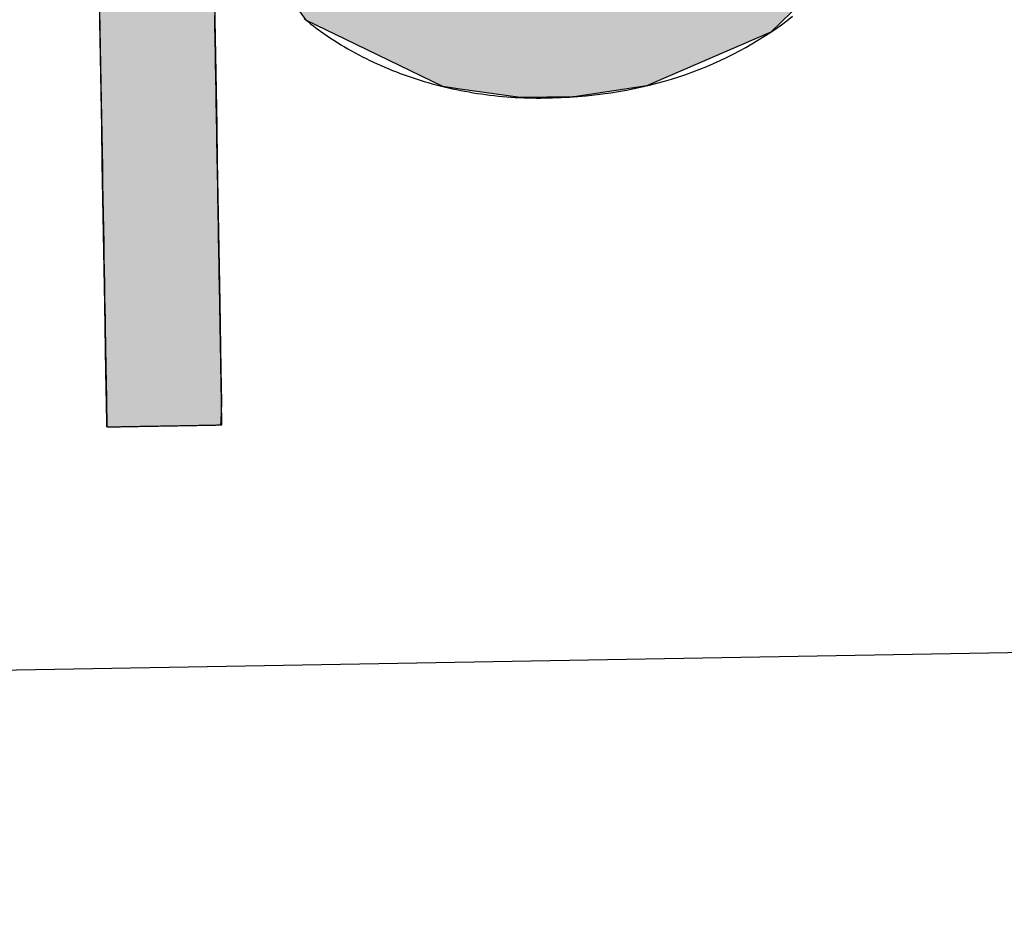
# Model space of a CAD drawing. Extents: x 1073 to 6773, y 6141 to 11466.
# Tile 13 of 53: x 3324 to 3378, y 8011 to 8061. Entities that reach past the tile are written whole.
import ezdxf

# ---------------------------------------------------------------- set-up
doc = ezdxf.new("R2010")
doc.units = 0
doc.layers.get('0').update_dxf_attribs({"linetype": 'CONTINUOUS'})
doc.layers.add('LOGO', color=7, linetype='CONTINUOUS')

# ---------------------------------------------------------------- blocks, each defined once
blk = doc.blocks.new('*U43')
at = {"layer": 'LOGO', "color": 30, "linetype": 'CONTINUOUS'}
for p, q in [((32.4314, 7.5887), (33.3658, 7.7745)), ((33.3658, 7.7745), (34.5329, 7.5887)), ((32.0913, 7.5211), (32.4314, 7.5887)), ((34.5329, 7.5887), (34.6532, 7.5211)), ((29.7932, 7.525), (29.8027, 7.5547)), ((29.7932, 7.1099), (29.7932, 7.525)), ((30.6424, 7.5547), (30.6424, 7.525)), ((30.6424, 7.525), (30.6424, 7.1099)), ((31.467, 7.0733), (32.0913, 7.5211)), ((34.6532, 7.5211), (35.4507, 7.0733)), ((29.7932, 7.1007), (29.7932, 7.1099)), ((30.6424, 7.1099), (30.6424, 7.1007)), ((29.7932, 6.344), (29.7932, 7.1007)), ((30.6424, 7.1007), (30.6424, 6.344)), ((31.3563, 6.9939), (31.467, 7.0733)), ((35.4507, 7.0733), (35.519, 6.9939)), ((31.259, 6.9241), (31.3563, 6.9939)), ((35.519, 6.9939), (35.579, 6.9241)), ((31.1526, 6.8478), (31.259, 6.9241)), ((32.7905, 6.9241), (32.3655, 6.8478)), ((34.6087, 6.6444), (33.9765, 6.9241)), ((35.579, 6.9241), (35.8194, 6.6444)), ((30.9009, 6.5166), (31.1009, 6.8107)), ((31.1009, 6.8107), (31.1526, 6.8478)), ((32.2951, 6.8107), (31.7377, 6.5166)), ((32.3655, 6.8478), (32.2951, 6.8107)), ((34.9961, 6.2907), (34.6087, 6.6444)), ((35.8194, 6.6444), (36.1235, 6.2907)), ((30.7586, 6.3073), (30.9009, 6.5166)), ((31.7377, 6.5166), (31.5396, 6.3073)), ((29.7932, 6.2853), (29.7932, 6.344)), ((30.6424, 6.344), (30.6427, 6.2853)), ((29.7932, 6.1198), (29.7932, 6.2853)), ((30.6427, 6.2853), (30.6437, 6.1198)), ((30.6716, 6.1198), (30.7586, 6.3073)), ((31.5396, 6.3073), (31.3623, 6.1198)), ((35.1019, 6.1942), (34.9961, 6.2907)), ((36.1235, 6.2907), (36.1657, 6.1942)), ((35.5276, 5.3035), (35.1019, 6.1942)), ((36.1657, 6.1942), (36.5551, 5.3035)), ((29.7932, 6.0302), (29.7932, 6.1198)), ((31.3623, 6.1198), (31.2775, 6.0302)), ((29.7932, 5.1537), (29.7932, 6.0302)), ((31.2775, 6.0302), (30.9509, 5.1537)), ((35.7007, 4.9414), (35.5276, 5.3035)), ((36.5551, 5.3035), (36.6175, 4.9414)), ((29.7932, 4.7106), (29.7932, 5.1537)), ((30.9509, 5.1537), (30.7858, 4.7106)), ((35.821, 4.2187), (35.7007, 4.9414)), ((36.6175, 4.9414), (36.7421, 4.2187)), ((29.7932, 3.1889), (29.7932, 4.7106)), ((30.7858, 4.7106), (30.749, 3.1889)), ((35.8233, 4.1743), (35.821, 4.2187)), ((36.7421, 4.2187), (36.7497, 4.1743)), ((35.8397, 3.8506), (35.8233, 4.1743)), ((36.7497, 4.1743), (36.7391, 3.8506)), ((35.8402, 3.7771), (35.8397, 3.8506)), ((36.7391, 3.8506), (36.7367, 3.7771)), ((35.7203, 2.9916), (35.8402, 3.7771)), ((36.7367, 3.7771), (36.711, 2.9916)), ((29.7932, 2.3787), (29.7932, 3.1889)), ((30.749, 3.1889), (30.9915, 2.3787)), ((35.6202, 2.3359), (35.7203, 2.9916)), ((36.711, 2.9916), (36.5465, 2.3359)), ((29.7932, 1.8164), (29.7932, 2.3787)), ((30.9915, 2.3787), (31.1598, 1.8164)), ((35.3621, 1.9028), (35.6202, 2.3359)), ((36.5465, 2.3359), (36.4378, 1.9028)), ((34.9208, 1.1621), (35.3621, 1.9028)), ((36.4378, 1.9028), (36.0286, 1.1621)), ((29.7932, 1.4344), (29.7932, 1.8164)), ((31.1598, 1.8164), (31.4378, 1.4344)), ((29.7932, 1.2526), (29.7932, 1.4344)), ((30.716, 1.4344), (30.7156, 1.2526)), ((30.8692, 1.2584), (30.7449, 1.4344)), ((31.4378, 1.4344), (31.566, 1.2584)), ((29.7932, 0.453), (29.7932, 1.2526)), ((30.7156, 1.2526), (30.7156, 0.453)), ((31.1653, 0.839), (30.8692, 1.2584)), ((31.566, 1.2584), (32.124, 0.839)), ((34.6584, 0.9768), (34.9208, 1.1621)), ((36.0286, 1.1621), (35.9262, 0.9768)), ((34.3729, 0.7752), (34.6584, 0.9768)), ((35.9262, 0.9768), (35.7093, 0.7752)), ((31.3353, 0.5981), (31.1653, 0.839)), ((32.124, 0.839), (32.8471, 0.5981)), ((33.6831, 0.5749), (34.3729, 0.7752)), ((35.7093, 0.7752), (35.4936, 0.5749)), ((31.3517, 0.5749), (31.3353, 0.5981)), ((31.4506, 0.4348), (31.3517, 0.5749)), ((32.8471, 0.5981), (33.6831, 0.5749)), ((35.4936, 0.5749), (35.3428, 0.4348)), ((29.7932, -0.3962), (29.7932, 0.453)), ((30.7156, 0.453), (30.7156, -0.3962)), ((31.764, 0.2763), (31.4506, 0.4348)), ((35.3428, 0.4348), (35.1722, 0.2763)), ((32.5362, -0.1141), (31.764, 0.2763)), ((35.1722, 0.2763), (34.2253, -0.1141)), ((32.6736, -0.1362), (32.5362, -0.1141)), ((33.1549, -0.2136), (32.6736, -0.1362)), ((34.1717, -0.1362), (33.5874, -0.2136)), ((34.2253, -0.1141), (34.1717, -0.1362)), ((33.5778, -0.2148), (33.1549, -0.2136)), ((33.5874, -0.2136), (33.5778, -0.2148)), ((29.7932, -0.6814), (29.7932, -0.3962)), ((30.7156, -0.3962), (30.7156, -0.6814)), ((29.7932, -1.5278), (29.7932, -0.6814)), ((30.7156, -0.6814), (30.7156, -1.5278)), ((29.7932, -1.8157), (29.7932, -1.5278)), ((30.7156, -1.5278), (30.7156, -1.8157)), ((29.7932, -2.3524), (29.7932, -1.8157)), ((30.7156, -1.8157), (30.7156, -2.3524)), ((29.7932, -2.6153), (29.7932, -2.3524)), ((30.7156, -2.3524), (30.7156, -2.6153)), ((29.7932, -2.7675), (29.7932, -2.6153)), ((30.7156, -2.6153), (30.707, -2.7675)), ((29.7932, -2.7972), (29.7932, -2.7675)), ((30.707, -2.7675), (30.7053, -2.7972))]:
    blk.add_line(p, q, dxfattribs=at)
at = {"layer": 'LOGO', "color": 30, "linetype": 'CONTINUOUS', "extrusion": (0, 0, -1)}
for points in [[(-33.3658, 7.7745), (-34.5329, 7.5887), (-32.4314, 7.5887)], [(-32.4314, 7.5887), (-34.6532, 7.5211), (-32.0913, 7.5211)], [(-32.4314, 7.5887), (-34.5329, 7.5887), (-34.6532, 7.5211)], [(-29.8027, 7.5547), (-30.6424, 7.525), (-29.7932, 7.525)], [(-29.7932, 7.525), (-30.6424, 7.1099), (-29.7932, 7.1099)], [(-29.7932, 7.525), (-30.6424, 7.525), (-30.6424, 7.1099)], [(-29.8027, 7.5547), (-30.6424, 7.5547), (-30.6424, 7.525)], [(-32.0913, 7.5211), (-35.4507, 7.0733), (-31.467, 7.0733)], [(-32.0913, 7.5211), (-34.6532, 7.5211), (-35.4507, 7.0733)], [(-29.7932, 7.1099), (-30.6424, 7.1007), (-29.7932, 7.1007)], [(-29.7932, 7.1099), (-30.6424, 7.1099), (-30.6424, 7.1007)], [(-29.7932, 7.1007), (-30.6424, 6.344), (-29.7932, 6.344)], [(-29.7932, 7.1007), (-30.6424, 7.1007), (-30.6424, 6.344)], [(-31.467, 7.0733), (-35.519, 6.9939), (-31.3563, 6.9939)], [(-31.467, 7.0733), (-35.4507, 7.0733), (-35.519, 6.9939)], [(-31.3563, 6.9939), (-32.7905, 6.9241), (-31.259, 6.9241)], [(-31.3563, 6.9939), (-33.1791, 6.9939), (-32.7905, 6.9241)], [(-33.1791, 6.9939), (-35.579, 6.9241), (-33.9765, 6.9241)], [(-33.1791, 6.9939), (-35.519, 6.9939), (-35.579, 6.9241)], [(-31.259, 6.9241), (-32.3655, 6.8478), (-31.1526, 6.8478)], [(-31.259, 6.9241), (-32.7905, 6.9241), (-32.3655, 6.8478)], [(-33.9765, 6.9241), (-35.8194, 6.6444), (-34.6087, 6.6444)], [(-33.9765, 6.9241), (-35.579, 6.9241), (-35.8194, 6.6444)], [(-31.1009, 6.8107), (-31.7377, 6.5166), (-30.9009, 6.5166)], [(-31.1526, 6.8478), (-32.2951, 6.8107), (-31.1009, 6.8107)], [(-31.1009, 6.8107), (-32.2951, 6.8107), (-31.7377, 6.5166)], [(-31.1526, 6.8478), (-32.3655, 6.8478), (-32.2951, 6.8107)], [(-34.6087, 6.6444), (-36.1235, 6.2907), (-34.9961, 6.2907)], [(-34.6087, 6.6444), (-35.8194, 6.6444), (-36.1235, 6.2907)], [(-30.9009, 6.5166), (-31.5396, 6.3073), (-30.7586, 6.3073)], [(-30.9009, 6.5166), (-31.7377, 6.5166), (-31.5396, 6.3073)], [(-29.7932, 6.344), (-30.6427, 6.2853), (-29.7932, 6.2853)], [(-29.7932, 6.344), (-30.6424, 6.344), (-30.6427, 6.2853)], [(-29.7932, 6.2853), (-30.6437, 6.1198), (-29.7932, 6.1198)], [(-29.7932, 6.2853), (-30.6427, 6.2853), (-30.6437, 6.1198)], [(-30.7586, 6.3073), (-31.3623, 6.1198), (-30.6716, 6.1198)], [(-30.7586, 6.3073), (-31.5396, 6.3073), (-31.3623, 6.1198)], [(-34.9961, 6.2907), (-36.1657, 6.1942), (-35.1019, 6.1942)], [(-34.9961, 6.2907), (-36.1235, 6.2907), (-36.1657, 6.1942)], [(-35.1019, 6.1942), (-36.5551, 5.3035), (-35.5276, 5.3035)], [(-35.1019, 6.1942), (-36.1657, 6.1942), (-36.5551, 5.3035)], [(-29.7932, 6.1198), (-31.2775, 6.0302), (-29.7932, 6.0302)], [(-29.7932, 6.1198), (-31.3623, 6.1198), (-31.2775, 6.0302)], [(-29.7932, 6.0302), (-30.9509, 5.1537), (-29.7932, 5.1537)], [(-29.7932, 6.0302), (-31.2775, 6.0302), (-30.9509, 5.1537)], [(-35.5276, 5.3035), (-36.6175, 4.9414), (-35.7007, 4.9414)], [(-35.5276, 5.3035), (-36.5551, 5.3035), (-36.6175, 4.9414)], [(-29.7932, 5.1537), (-30.7858, 4.7106), (-29.7932, 4.7106)], [(-29.7932, 5.1537), (-30.9509, 5.1537), (-30.7858, 4.7106)], [(-35.7007, 4.9414), (-36.7421, 4.2187), (-35.821, 4.2187)], [(-35.7007, 4.9414), (-36.6175, 4.9414), (-36.7421, 4.2187)], [(-29.7932, 4.7106), (-30.749, 3.1889), (-29.7932, 3.1889)], [(-29.7932, 4.7106), (-30.7858, 4.7106), (-30.749, 3.1889)], [(-35.821, 4.2187), (-36.7497, 4.1743), (-35.8233, 4.1743)], [(-35.821, 4.2187), (-36.7421, 4.2187), (-36.7497, 4.1743)], [(-35.8233, 4.1743), (-36.7391, 3.8506), (-35.8397, 3.8506)], [(-35.8233, 4.1743), (-36.7497, 4.1743), (-36.7391, 3.8506)], [(-35.8397, 3.8506), (-36.7367, 3.7771), (-35.8402, 3.7771)], [(-35.8397, 3.8506), (-36.7391, 3.8506), (-36.7367, 3.7771)], [(-35.8402, 3.7771), (-36.711, 2.9916), (-35.7203, 2.9916)], [(-35.8402, 3.7771), (-36.7367, 3.7771), (-36.711, 2.9916)], [(-29.7932, 3.1889), (-30.9915, 2.3787), (-29.7932, 2.3787)], [(-29.7932, 3.1889), (-30.749, 3.1889), (-30.9915, 2.3787)], [(-35.7203, 2.9916), (-36.5465, 2.3359), (-35.6202, 2.3359)], [(-35.7203, 2.9916), (-36.711, 2.9916), (-36.5465, 2.3359)], [(-29.7932, 2.3787), (-31.1598, 1.8164), (-29.7932, 1.8164)], [(-29.7932, 2.3787), (-30.9915, 2.3787), (-31.1598, 1.8164)], [(-35.6202, 2.3359), (-36.4378, 1.9028), (-35.3621, 1.9028)], [(-35.6202, 2.3359), (-36.5465, 2.3359), (-36.4378, 1.9028)], [(-35.3621, 1.9028), (-36.0286, 1.1621), (-34.9208, 1.1621)], [(-35.3621, 1.9028), (-36.4378, 1.9028), (-36.0286, 1.1621)], [(-29.7932, 1.8164), (-31.4378, 1.4344), (-29.7932, 1.4344)], [(-29.7932, 1.8164), (-31.1598, 1.8164), (-31.4378, 1.4344)], [(-29.7932, 1.4344), (-30.7156, 1.2526), (-29.7932, 1.2526)], [(-29.7932, 1.4344), (-30.716, 1.4344), (-30.7156, 1.2526)], [(-30.7449, 1.4344), (-31.566, 1.2584), (-30.8692, 1.2584)], [(-30.7449, 1.4344), (-31.4378, 1.4344), (-31.566, 1.2584)], [(-29.7932, 1.2526), (-30.7156, 0.453), (-29.7932, 0.453)], [(-29.7932, 1.2526), (-30.7156, 1.2526), (-30.7156, 0.453)], [(-30.8692, 1.2584), (-32.124, 0.839), (-31.1653, 0.839)], [(-30.8692, 1.2584), (-31.566, 1.2584), (-32.124, 0.839)], [(-34.9208, 1.1621), (-35.9262, 0.9768), (-34.6584, 0.9768)], [(-34.9208, 1.1621), (-36.0286, 1.1621), (-35.9262, 0.9768)], [(-34.6584, 0.9768), (-35.7093, 0.7752), (-34.3729, 0.7752)], [(-34.6584, 0.9768), (-35.9262, 0.9768), (-35.7093, 0.7752)], [(-31.1653, 0.839), (-32.8471, 0.5981), (-31.3353, 0.5981)], [(-31.1653, 0.839), (-32.124, 0.839), (-32.8471, 0.5981)], [(-34.3729, 0.7752), (-35.4936, 0.5749), (-33.6831, 0.5749)], [(-34.3729, 0.7752), (-35.7093, 0.7752), (-35.4936, 0.5749)], [(-31.3353, 0.5981), (-33.6831, 0.5749), (-31.3517, 0.5749)], [(-31.3353, 0.5981), (-32.8471, 0.5981), (-33.6831, 0.5749)], [(-31.3517, 0.5749), (-35.3428, 0.4348), (-31.4506, 0.4348)], [(-31.3517, 0.5749), (-35.4936, 0.5749), (-35.3428, 0.4348)], [(-29.7932, 0.453), (-30.7156, -0.3962), (-29.7932, -0.3962)], [(-29.7932, 0.453), (-30.7156, 0.453), (-30.7156, -0.3962)], [(-31.4506, 0.4348), (-35.1722, 0.2763), (-31.764, 0.2763)], [(-31.4506, 0.4348), (-35.3428, 0.4348), (-35.1722, 0.2763)], [(-31.764, 0.2763), (-34.2253, -0.1141), (-32.5362, -0.1141)], [(-31.764, 0.2763), (-35.1722, 0.2763), (-34.2253, -0.1141)], [(-32.5362, -0.1141), (-34.1717, -0.1362), (-32.6736, -0.1362)], [(-32.5362, -0.1141), (-34.2253, -0.1141), (-34.1717, -0.1362)], [(-32.6736, -0.1362), (-33.5874, -0.2136), (-33.1549, -0.2136)], [(-32.6736, -0.1362), (-34.1717, -0.1362), (-33.5874, -0.2136)], [(-33.1549, -0.2136), (-33.5874, -0.2136), (-33.5778, -0.2148)], [(-29.7932, -0.3962), (-30.7156, -0.6814), (-29.7932, -0.6814)], [(-29.7932, -0.3962), (-30.7156, -0.3962), (-30.7156, -0.6814)], [(-29.7932, -0.6814), (-30.7156, -1.5278), (-29.7932, -1.5278)], [(-29.7932, -0.6814), (-30.7156, -0.6814), (-30.7156, -1.5278)], [(-29.7932, -1.5278), (-30.7156, -1.8157), (-29.7932, -1.8157)], [(-29.7932, -1.5278), (-30.7156, -1.5278), (-30.7156, -1.8157)], [(-29.7932, -1.8157), (-30.7156, -2.3524), (-29.7932, -2.3524)], [(-29.7932, -1.8157), (-30.7156, -1.8157), (-30.7156, -2.3524)], [(-29.7932, -2.3524), (-30.7156, -2.6153), (-29.7932, -2.6153)], [(-29.7932, -2.3524), (-30.7156, -2.3524), (-30.7156, -2.6153)], [(-29.7932, -2.6153), (-30.707, -2.7675), (-29.7932, -2.7675)], [(-29.7932, -2.6153), (-30.7156, -2.6153), (-30.707, -2.7675)], [(-29.7932, -2.7675), (-30.7053, -2.7972), (-29.7932, -2.7972)], [(-29.7932, -2.7675), (-30.707, -2.7675), (-30.7053, -2.7972)]]:
    blk.add_solid(points, dxfattribs=at)
blk = doc.blocks.new('KLAUS')
at = {"layer": 'LOGO'}
for points in [[(29.7932, -2.7972, 0), (29.7935, -2.7972, 0), (29.7943, -2.7972, 0), (29.7957, -2.7972, 0), (29.7976, -2.7972, 0), (29.8001, -2.7972, 0), (29.803, -2.7972, 0), (29.8065, -2.7972, 0), (29.8104, -2.7972, 0), (29.8149, -2.7972, 0), (29.8198, -2.7972, 0), (29.8251, -2.7972, 0), (29.8309, -2.7972, 0), (29.8371, -2.7972, 0), (29.8437, -2.7972, 0), (29.8508, -2.7972, 0), (29.8582, -2.7972, 0), (29.866, -2.7972, 0), (29.8742, -2.7972, 0), (29.8828, -2.7972, 0), (29.8917, -2.7972, 0), (29.9009, -2.7972, 0), (29.9105, -2.7972, 0), (29.9204, -2.7972, 0), (29.9306, -2.7972, 0), (29.9411, -2.7972, 0), (29.9518, -2.7972, 0), (29.9629, -2.7972, 0), (29.9742, -2.7972, 0), (29.9857, -2.7972, 0), (29.9975, -2.7972, 0), (30.0095, -2.7972, 0), (30.0217, -2.7972, 0), (30.0341, -2.7972, 0), (30.0467, -2.7972, 0), (30.0594, -2.7972, 0), (30.0724, -2.7972, 0), (30.0855, -2.7972, 0), (30.0987, -2.7972, 0), (30.1121, -2.7972, 0), (30.1255, -2.7972, 0), (30.1391, -2.7972, 0), (30.1528, -2.7972, 0), (30.1666, -2.7972, 0), (30.1804, -2.7972, 0), (30.1943, -2.7972, 0), (30.2083, -2.7972, 0), (30.2223, -2.7972, 0), (30.2363, -2.7972, 0), (30.2503, -2.7972, 0), (30.2644, -2.7972, 0), (30.2784, -2.7972, 0), (30.2924, -2.7972, 0), (30.3064, -2.7972, 0), (30.3203, -2.7972, 0), (30.3342, -2.7972, 0), (30.348, -2.7972, 0), (30.3617, -2.7972, 0), (30.3754, -2.7972, 0), (30.3889, -2.7972, 0), (30.4023, -2.7972, 0), (30.4157, -2.7972, 0), (30.4288, -2.7972, 0), (30.4419, -2.7972, 0), (30.4547, -2.7972, 0), (30.4674, -2.7972, 0), (30.4799, -2.7972, 0), (30.4923, -2.7972, 0), (30.5044, -2.7972, 0), (30.5163, -2.7972, 0), (30.528, -2.7972, 0), (30.5394, -2.7972, 0), (30.5506, -2.7972, 0), (30.5615, -2.7972, 0), (30.5722, -2.7972, 0), (30.5825, -2.7972, 0), (30.5926, -2.7972, 0), (30.6023, -2.7972, 0), (30.6118, -2.7972, 0), (30.6209, -2.7972, 0), (30.6297, -2.7972, 0), (30.6381, -2.7972, 0), (30.6461, -2.7972, 0), (30.6538, -2.7972, 0), (30.661, -2.7972, 0), (30.6679, -2.7972, 0), (30.6744, -2.7972, 0), (30.6804, -2.7972, 0), (30.686, -2.7972, 0), (30.6912, -2.7972, 0), (30.6959, -2.7972, 0), (30.7001, -2.7972, 0), (30.7038, -2.7972, 0), (30.7071, -2.7972, 0), (30.7098, -2.7972, 0), (30.7121, -2.7972, 0), (30.7138, -2.7972, 0), (30.7149, -2.7972, 0), (30.7155, -2.7972, 0), (30.7156, -2.7969, 0), (30.7156, -2.7946, 0), (30.7156, -2.7897, 0), (30.7156, -2.7823, 0), (30.7156, -2.7725, 0), (30.7156, -2.7602, 0), (30.7156, -2.7457, 0), (30.7156, -2.7289, 0), (30.7156, -2.7099, 0), (30.7156, -2.6887, 0), (30.7156, -2.6654, 0), (30.7156, -2.6401, 0), (30.7156, -2.6127, 0), (30.7156, -2.5834, 0), (30.7156, -2.5522, 0), (30.7156, -2.5191, 0), (30.7156, -2.4842, 0), (30.7156, -2.4476, 0), (30.7156, -2.4093, 0), (30.7156, -2.3694, 0), (30.7156, -2.3279, 0), (30.7156, -2.2848, 0), (30.7156, -2.2403, 0), (30.7156, -2.1943, 0), (30.7156, -2.147, 0), (30.7156, -2.0984, 0), (30.7156, -2.0485, 0), (30.7156, -1.9973, 0), (30.7156, -1.9451, 0), (30.7156, -1.8917, 0), (30.7156, -1.8373, 0), (30.7156, -1.7818, 0), (30.7156, -1.7254, 0), (30.7156, -1.6682, 0), (30.7156, -1.61, 0), (30.7156, -1.5511, 0), (30.7156, -1.4915, 0), (30.7156, -1.4311, 0), (30.7156, -1.3702, 0), (30.7156, -1.3087, 0), (30.7156, -1.2466, 0), (30.7156, -1.1841, 0), (30.7156, -1.1211, 0), (30.7156, -1.0578, 0), (30.7156, -0.9942, 0), (30.7156, -0.9303, 0), (30.7156, -0.8663, 0), (30.7156, -0.802, 0), (30.7156, -0.7377, 0), (30.7156, -0.6733, 0), (30.7156, -0.6089, 0), (30.7156, -0.5446, 0), (30.7156, -0.4804, 0), (30.7156, -0.4164, 0), (30.7156, -0.3526, 0), (30.7156, -0.289, 0), (30.7156, -0.2258, 0), (30.7156, -0.163, 0), (30.7156, -0.1005, 0), (30.7156, -0.0386, 0), (30.7156, 0.0228, 0), (30.7156, 0.0836, 0), (30.7156, 0.1437, 0), (30.7156, 0.2032, 0), (30.7156, 0.2619, 0), (30.7156, 0.3198, 0), (30.7156, 0.3769, 0), (30.7156, 0.433, 0), (30.7156, 0.4882, 0)], [(31.4326, 0.45, 0), (31.4577, 0.4289, 0), (31.4831, 0.4081, 0), (31.5088, 0.3876, 0), (31.5347, 0.3675, 0), (31.561, 0.3478, 0), (31.5874, 0.3283, 0), (31.6141, 0.3092, 0), (31.6411, 0.2904, 0), (31.6683, 0.272, 0), (31.6958, 0.2539, 0), (31.7235, 0.2361, 0), (31.7515, 0.2186, 0), (31.7796, 0.2015, 0), (31.808, 0.1847, 0), (31.8366, 0.1683, 0), (31.8655, 0.1522, 0), (31.8945, 0.1364, 0), (31.9238, 0.121, 0), (31.9533, 0.1059, 0), (31.9829, 0.0911, 0), (32.0128, 0.0767, 0), (32.0428, 0.0626, 0), (32.0731, 0.0488, 0), (32.1035, 0.0354, 0), (32.1341, 0.0223, 0), (32.1649, 0.0096, 0), (32.1958, -0.0028, 0), (32.227, -0.0149, 0), (32.2582, -0.0266, 0), (32.2897, -0.038, 0), (32.3213, -0.049, 0), (32.353, -0.0597, 0), (32.3849, -0.0701, 0), (32.4169, -0.0801, 0), (32.4491, -0.0898, 0), (32.4814, -0.0991, 0), (32.5139, -0.1081, 0), (32.5464, -0.1167, 0), (32.5791, -0.125, 0), (32.6119, -0.133, 0), (32.6448, -0.1406, 0), (32.6778, -0.1479, 0), (32.7109, -0.1548, 0), (32.7442, -0.1613, 0), (32.7775, -0.1676, 0), (32.8109, -0.1735, 0), (32.8444, -0.179, 0), (32.8779, -0.1842, 0), (32.9116, -0.189, 0), (32.9453, -0.1935, 0), (32.9791, -0.1977, 0), (33.013, -0.2015, 0), (33.0469, -0.2049, 0), (33.0809, -0.208, 0), (33.1149, -0.2108, 0), (33.149, -0.2132, 0), (33.1832, -0.2152, 0), (33.2173, -0.2169, 0), (33.2515, -0.2183, 0), (33.2858, -0.2193, 0), (33.32, -0.2199, 0), (33.3543, -0.2202, 0), (33.4122, -0.22, 0), (33.4813, -0.2186, 0), (33.5497, -0.2162, 0), (33.6173, -0.2126, 0), (33.6842, -0.2079, 0), (33.7503, -0.2021, 0), (33.8157, -0.1952, 0), (33.8803, -0.1872, 0), (33.9443, -0.1782, 0), (34.0074, -0.1681, 0), (34.0699, -0.1569, 0), (34.1316, -0.1447, 0), (34.1926, -0.1315, 0), (34.2528, -0.1172, 0), (34.3124, -0.102, 0), (34.3711, -0.0857, 0), (34.4292, -0.0684, 0), (34.4865, -0.0502, 0), (34.5431, -0.0309, 0), (34.599, -0.0108, 0), (34.6541, 0.0104, 0), (34.7085, 0.0325, 0), (34.7622, 0.0555, 0), (34.8152, 0.0794, 0), (34.8674, 0.1043, 0), (34.9189, 0.13, 0), (34.9697, 0.1567, 0), (35.0197, 0.1842, 0), (35.0691, 0.2126, 0), (35.1177, 0.2419, 0), (35.1655, 0.272, 0), (35.2127, 0.303, 0), (35.2592, 0.3348, 0), (35.3049, 0.3674, 0), (35.3499, 0.4009, 0)], [(29.7932, 0.5445, 0), (29.7932, 0.3969, 0), (29.7932, 0.251, 0), (29.7932, 0.1069, 0), (29.7932, -0.0353, 0), (29.7932, -0.1754, 0), (29.7932, -0.3133, 0), (29.7932, -0.4489, 0), (29.7932, -0.5821, 0), (29.7932, -0.7127, 0), (29.7932, -0.8406, 0), (29.7932, -0.9656, 0), (29.7932, -1.0877, 0), (29.7932, -1.2067, 0), (29.7932, -1.3224, 0), (29.7932, -1.4348, 0), (29.7932, -1.5438, 0), (29.7932, -1.6491, 0), (29.7932, -1.7506, 0), (29.7932, -1.8483, 0), (29.7932, -1.942, 0), (29.7932, -2.0316, 0), (29.7932, -2.1169, 0), (29.7932, -2.1978, 0), (29.7932, -2.2742, 0), (29.7932, -2.3459, 0), (29.7932, -2.4128, 0), (29.7932, -2.4749, 0), (29.7932, -2.5319, 0), (29.7932, -2.5837, 0), (29.7932, -2.6302, 0), (29.7932, -2.6713, 0), (29.7932, -2.7068, 0), (29.7932, -2.7367, 0), (29.7932, -2.7607, 0), (29.7932, -2.7788, 0), (29.7932, -2.7908, 0), (29.7932, -2.7966, 0), (29.7932, -2.7972, 0), (29.7932, -2.7972, 0), (29.7932, -2.7972, 0), (29.7932, -2.7972, 0), (29.7932, -2.7972, 0), (29.7932, -2.7972, 0), (29.7932, -2.7972, 0), (29.7932, -2.7972, 0), (29.7932, -2.7972, 0), (29.7932, -2.7972, 0), (29.7932, -2.7972, 0), (29.7932, -2.7972, 0), (29.7932, -2.7972, 0), (29.7932, -2.7972, 0), (29.7932, -2.7972, 0), (29.7932, -2.7972, 0), (29.7932, -2.7972, 0), (29.7932, -2.7972, 0), (29.7932, -2.7972, 0), (29.7932, -2.7972, 0), (29.7932, -2.7972, 0), (29.7932, -2.7972, 0), (29.7932, -2.7972, 0), (29.7932, -2.7972, 0), (29.7932, -2.7972, 0), (29.7932, -2.7972, 0), (29.7932, -2.7972, 0), (29.7932, -2.7972, 0), (29.7932, -2.7972, 0), (29.7932, -2.7972, 0), (29.7932, -2.7972, 0), (29.7932, -2.7972, 0), (29.7932, -2.7972, 0), (29.7932, -2.7972, 0), (29.7932, -2.7972, 0), (29.7932, -2.7972, 0), (29.7932, -2.7972, 0), (29.7932, -2.7972, 0), (29.7932, -2.7972, 0), (29.7932, -2.7972, 0), (29.7932, -2.7972, 0), (29.7932, -2.7972, 0), (29.7932, -2.7972, 0), (29.7932, -2.7972, 0), (29.7932, -2.7972, 0), (29.7932, -2.7972, 0), (29.7932, -2.7972, 0), (29.7932, -2.7972, 0), (29.7932, -2.7972, 0), (29.7932, -2.7972, 0), (29.7932, -2.7972, 0), (29.7932, -2.7972, 0), (29.7932, -2.7972, 0), (29.7932, -2.7972, 0), (29.7932, -2.7972, 0), (29.7932, -2.7972, 0), (29.7932, -2.7972, 0), (29.7932, -2.7972, 0), (29.7932, -2.7972, 0), (29.7932, -2.7972, 0), (29.7932, -2.7972, 0), (29.7932, -2.7972, 0), (29.7932, -2.7972, 0), (29.7932, -2.7972, 0), (29.7932, -2.7972, 0), (29.7932, -2.7972, 0), (29.7932, -2.7972, 0), (29.7932, -2.7972, 0), (29.7932, -2.7972, 0), (29.7932, -2.7972, 0), (29.7932, -2.7972, 0), (29.7932, -2.7972, 0), (29.7932, -2.7972, 0), (29.7932, -2.7972, 0), (29.7932, -2.7972, 0), (29.7932, -2.7972, 0), (29.7932, -2.7972, 0), (29.7932, -2.7972, 0), (29.7932, -2.7972, 0), (29.7932, -2.7972, 0), (29.7932, -2.7972, 0), (29.7932, -2.7972, 0), (29.7932, -2.7972, 0), (29.7932, -2.7972, 0), (29.7932, -2.7972, 0), (29.7932, -2.7972, 0), (29.7932, -2.7972, 0), (29.7932, -2.7972, 0), (29.7932, -2.7972, 0), (29.7932, -2.7972, 0), (29.7932, -2.7972, 0), (29.7932, -2.7972, 0), (29.7932, -2.7972, 0), (29.7932, -2.7972, 0), (29.7932, -2.7972, 0), (29.7932, -2.7972, 0), (29.7932, -2.7972, 0), (29.7932, -2.7972, 0), (29.7932, -2.7972, 0)]]:
    blk.add_polyline3d(points, dxfattribs=at)
at = {"layer": 'LOGO', "color": 30, "linetype": 'CONTINUOUS'}
blk.add_blockref('*U43', (0, 0), dxfattribs=at)

msp = doc.modelspace()

# ---------------------------------------------------------------- linework, layer by layer
msp.add_line((4146.361, 8039.156), (1812.775, 7998.423))

# ---------------------------------------------------------------- block references
at = {"xscale": 6.929133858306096, "yscale": 6.929133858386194, "zscale": 6.929133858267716, "rotation": 0.9999999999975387}
msp.add_blockref('KLAUS', (3121.803, 8054.093), dxfattribs=at)

doc.saveas('drawing.dxf')
